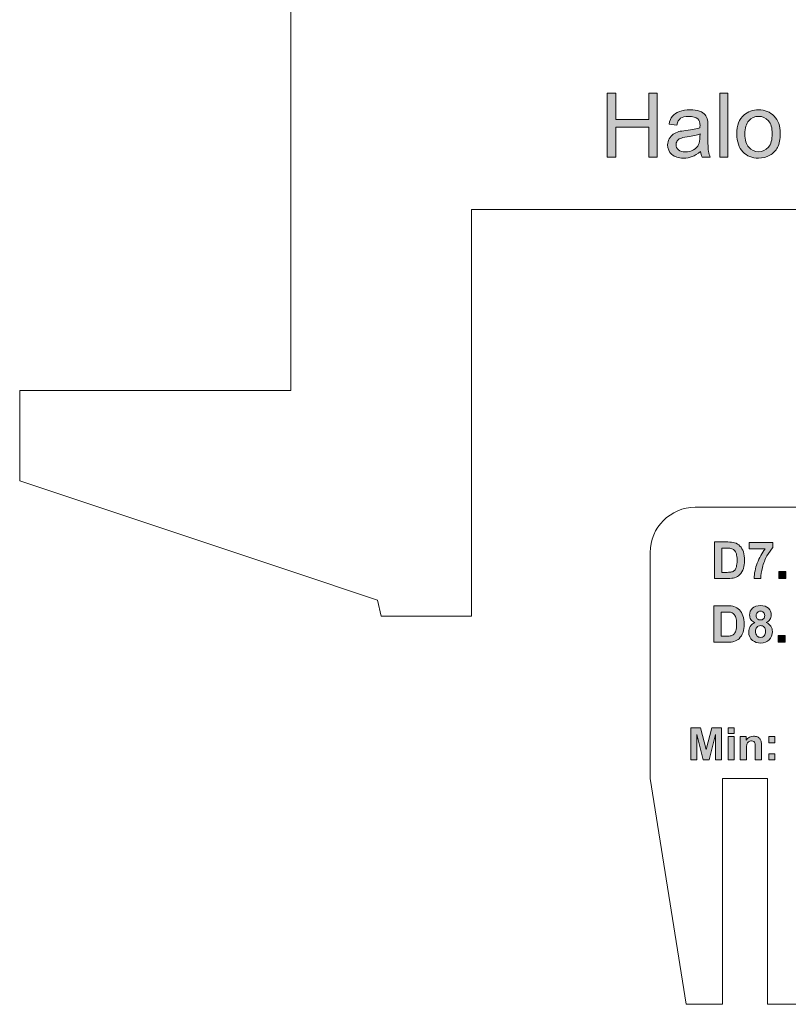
# Model space of a CAD drawing. Header units: millimetres. Extents: x 4 to 594, y -297 to -6.
# Tile 1 of 134: x 19 to 104, y -283 to -174. Entities that reach past the tile are written whole.
import ezdxf

# ---------------------------------------------------------------- set-up
doc = ezdxf.new("R2010")
doc.units = ezdxf.units.MM
doc.header["$MEASUREMENT"] = 0
doc.layers.add('Layer 1', color=7, linetype='Continuous', lineweight=0)

# ---------------------------------------------------------------- blocks, each defined once
blk = doc.blocks.new('Block_2')
at = {"layer": 'Layer 1', "true_color": 0x010101, "transparency": 33554687}
for points in [[(83.64, -189.02), (83.64, -181.95), (84.58, -181.95), (84.58, -184.86), (88.23, -184.86), (88.23, -181.95), (89.17, -181.95), (89.17, -189.02), (88.23, -189.02), (88.23, -185.69), (84.58, -185.69), (84.58, -189.02)], [(96.1, -189.02), (96.1, -181.95), (96.97, -181.95), (96.97, -189.02)]]:
    blk.add_hatch(color=18, dxfattribs=at).paths.add_polyline_path(points)
h = blk.add_hatch(color=18, dxfattribs=at)
edge = h.paths.add_edge_path()
edge.add_spline(control_points=[(93.91, -186.45), (93.59, -186.58), (93.12, -186.69), (92.48, -186.78), (92.12, -186.83), (91.87, -186.89), (91.72, -186.95), (91.57, -187.02), (91.46, -187.11), (91.38, -187.23), (91.3, -187.36), (91.26, -187.49), (91.26, -187.64), (91.26, -187.87), (91.35, -188.06), (91.52, -188.22), (91.7, -188.37), (91.96, -188.45), (92.29, -188.45), (92.63, -188.45), (92.92, -188.38), (93.19, -188.23), (93.45, -188.08), (93.64, -187.89), (93.76, -187.63), (93.86, -187.44), (93.9, -187.15), (93.9, -186.77), (93.9, -186.77), (93.91, -186.45), (93.91, -186.45)], knot_values=[0, 0, 0, 0, 1, 1, 1, 2, 2, 2, 3, 3, 3, 4, 4, 4, 5, 5, 5, 6, 6, 6, 7, 7, 7, 8, 8, 8, 9, 9, 9, 10, 10, 10, 10], degree=3, periodic=0)
edge = h.paths.add_edge_path()
edge.add_spline(control_points=[(93.98, -188.38), (93.65, -188.65), (93.34, -188.85), (93.04, -188.96), (92.75, -189.07), (92.43, -189.13), (92.08, -189.13), (91.52, -189.13), (91.09, -188.99), (90.78, -188.72), (90.48, -188.44), (90.33, -188.09), (90.33, -187.67), (90.33, -187.42), (90.39, -187.19), (90.5, -186.98), (90.62, -186.77), (90.77, -186.61), (90.95, -186.48), (91.14, -186.36), (91.34, -186.26), (91.58, -186.2), (91.75, -186.15), (92.01, -186.11), (92.35, -186.07), (93.05, -185.99), (93.57, -185.89), (93.9, -185.77), (93.9, -185.65), (93.91, -185.58), (93.91, -185.55), (93.91, -185.19), (93.82, -184.94), (93.66, -184.8), (93.44, -184.6), (93.11, -184.51), (92.67, -184.51), (92.26, -184.51), (91.96, -184.58), (91.76, -184.72), (91.57, -184.87), (91.42, -185.12), (91.33, -185.48), (91.33, -185.48), (90.48, -185.37), (90.48, -185.37), (90.56, -185), (90.68, -184.71), (90.86, -184.48), (91.04, -184.26), (91.3, -184.09), (91.63, -183.97), (91.97, -183.85), (92.36, -183.79), (92.8, -183.79), (93.23, -183.79), (93.59, -183.84), (93.87, -183.94), (94.14, -184.04), (94.34, -184.17), (94.47, -184.33), (94.6, -184.49), (94.69, -184.68), (94.74, -184.92), (94.77, -185.07), (94.79, -185.34), (94.79, -185.72), (94.79, -185.72), (94.79, -186.87), (94.79, -186.87), (94.79, -187.68), (94.8, -188.19), (94.84, -188.4), (94.87, -188.62), (94.95, -188.82), (95.05, -189.02), (95.05, -189.02), (94.14, -189.02), (94.14, -189.02), (94.06, -188.84), (94, -188.62), (93.98, -188.38), (93.98, -188.38), (93.98, -188.38), (93.98, -188.38)], knot_values=[0, 0, 0, 0, 1, 1, 1, 2, 2, 2, 3, 3, 3, 4, 4, 4, 5, 5, 5, 6, 6, 6, 7, 7, 7, 8, 8, 8, 9, 9, 9, 10, 10, 10, 11, 11, 11, 12, 12, 12, 13, 13, 13, 14, 14, 14, 15, 15, 15, 16, 16, 16, 17, 17, 17, 18, 18, 18, 19, 19, 19, 20, 20, 20, 21, 21, 21, 22, 22, 22, 23, 23, 23, 24, 24, 24, 25, 25, 25, 26, 26, 26, 27, 27, 27, 28, 28, 28, 28], degree=3, periodic=0)
h = blk.add_hatch(color=18, dxfattribs=at)
edge = h.paths.add_edge_path()
edge.add_spline(control_points=[(98.88, -186.46), (98.88, -187.11), (99.02, -187.61), (99.31, -187.93), (99.6, -188.26), (99.96, -188.42), (100.39, -188.42), (100.82, -188.42), (101.18, -188.26), (101.47, -187.93), (101.76, -187.6), (101.9, -187.1), (101.9, -186.43), (101.9, -185.8), (101.76, -185.32), (101.47, -185), (101.18, -184.67), (100.82, -184.51), (100.39, -184.51), (99.96, -184.51), (99.6, -184.67), (99.31, -184.99), (99.02, -185.32), (98.88, -185.81), (98.88, -186.46)], knot_values=[0, 0, 0, 0, 1, 1, 1, 2, 2, 2, 3, 3, 3, 4, 4, 4, 5, 5, 5, 6, 6, 6, 7, 7, 7, 8, 8, 8, 8], degree=3, periodic=0)
edge = h.paths.add_edge_path()
edge.add_spline(control_points=[(97.99, -186.46), (97.99, -185.51), (98.25, -184.81), (98.78, -184.35), (99.22, -183.98), (99.76, -183.79), (100.39, -183.79), (101.1, -183.79), (101.67, -184.02), (102.12, -184.48), (102.57, -184.94), (102.79, -185.57), (102.79, -186.39), (102.79, -187.04), (102.69, -187.56), (102.49, -187.94), (102.3, -188.31), (102.01, -188.61), (101.63, -188.82), (101.25, -189.03), (100.84, -189.13), (100.39, -189.13), (99.67, -189.13), (99.1, -188.9), (98.65, -188.44), (98.21, -187.98), (97.99, -187.32), (97.99, -186.46), (97.99, -186.46), (97.99, -186.46), (97.99, -186.46)], knot_values=[0, 0, 0, 0, 1, 1, 1, 2, 2, 2, 3, 3, 3, 4, 4, 4, 5, 5, 5, 6, 6, 6, 7, 7, 7, 8, 8, 8, 9, 9, 9, 10, 10, 10, 10], degree=3, periodic=0)
at = {"layer": 'Layer 1'}
for points in [[(83.64, -189.02), (83.64, -181.95), (84.58, -181.95), (84.58, -184.86), (88.23, -184.86), (88.23, -181.95), (89.17, -181.95), (89.17, -189.02), (88.23, -189.02), (88.23, -185.69), (84.58, -185.69), (84.58, -189.02)], [(96.1, -189.02), (96.1, -181.95), (96.97, -181.95), (96.97, -189.02)]]:
    blk.add_lwpolyline(points, close=True, dxfattribs=at)
at = {"layer": 'Layer 1', "color": 240, "lineweight": 0, "true_color": 0xed2224}
for points in [[(48.64, -194.83), (48.64, -194.83), (48.64, -74.83), (48.64, -74.83)], [(48.64, -194.83), (48.64, -194.83), (48.64, -214.83), (48.64, -214.83)], [(178.64, -194.83), (178.64, -194.83), (68.64, -194.83), (68.64, -194.83)], [(58.24, -238.03), (58.24, -238.03), (58.64, -239.83), (58.64, -239.83)]]:
    blk.add_open_spline(points, degree=3, dxfattribs=at)
at = {"layer": 'Layer 1'}
for points, knots in [([(93.98, -188.38), (93.65, -188.65), (93.34, -188.85), (93.04, -188.96), (92.75, -189.07), (92.43, -189.13), (92.08, -189.13), (91.52, -189.13), (91.09, -188.99), (90.78, -188.72), (90.48, -188.44), (90.33, -188.09), (90.33, -187.67), (90.33, -187.42), (90.39, -187.19), (90.5, -186.98), (90.62, -186.77), (90.77, -186.61), (90.95, -186.48), (91.14, -186.36), (91.34, -186.26), (91.58, -186.2), (91.75, -186.15), (92.01, -186.11), (92.35, -186.07), (93.05, -185.99), (93.57, -185.89), (93.9, -185.77), (93.9, -185.65), (93.91, -185.58), (93.91, -185.55), (93.91, -185.19), (93.82, -184.94), (93.66, -184.8), (93.44, -184.6), (93.11, -184.51), (92.67, -184.51), (92.26, -184.51), (91.96, -184.58), (91.76, -184.72), (91.57, -184.87), (91.42, -185.12), (91.33, -185.48), (91.33, -185.48), (90.48, -185.37), (90.48, -185.37), (90.56, -185), (90.68, -184.71), (90.86, -184.48), (91.04, -184.26), (91.3, -184.09), (91.63, -183.97), (91.97, -183.85), (92.36, -183.79), (92.8, -183.79), (93.23, -183.79), (93.59, -183.84), (93.87, -183.94), (94.14, -184.04), (94.34, -184.17), (94.47, -184.33), (94.6, -184.49), (94.69, -184.68), (94.74, -184.92), (94.77, -185.07), (94.79, -185.34), (94.79, -185.72), (94.79, -185.72), (94.79, -186.87), (94.79, -186.87), (94.79, -187.68), (94.8, -188.19), (94.84, -188.4), (94.87, -188.62), (94.95, -188.82), (95.05, -189.02), (95.05, -189.02), (94.14, -189.02), (94.14, -189.02), (94.06, -188.84), (94, -188.62), (93.98, -188.38), (93.98, -188.38), (93.98, -188.38), (93.98, -188.38)], [0, 0, 0, 0, 1, 1, 1, 2, 2, 2, 3, 3, 3, 4, 4, 4, 5, 5, 5, 6, 6, 6, 7, 7, 7, 8, 8, 8, 9, 9, 9, 10, 10, 10, 11, 11, 11, 12, 12, 12, 13, 13, 13, 14, 14, 14, 15, 15, 15, 16, 16, 16, 17, 17, 17, 18, 18, 18, 19, 19, 19, 20, 20, 20, 21, 21, 21, 22, 22, 22, 23, 23, 23, 24, 24, 24, 25, 25, 25, 26, 26, 26, 27, 27, 27, 28, 28, 28, 28]), ([(97.99, -186.46), (97.99, -185.51), (98.25, -184.81), (98.78, -184.35), (99.22, -183.98), (99.76, -183.79), (100.39, -183.79), (101.1, -183.79), (101.67, -184.02), (102.12, -184.48), (102.57, -184.94), (102.79, -185.57), (102.79, -186.39), (102.79, -187.04), (102.69, -187.56), (102.49, -187.94), (102.3, -188.31), (102.01, -188.61), (101.63, -188.82), (101.25, -189.03), (100.84, -189.13), (100.39, -189.13), (99.67, -189.13), (99.1, -188.9), (98.65, -188.44), (98.21, -187.98), (97.99, -187.32), (97.99, -186.46), (97.99, -186.46), (97.99, -186.46), (97.99, -186.46)], [0, 0, 0, 0, 1, 1, 1, 2, 2, 2, 3, 3, 3, 4, 4, 4, 5, 5, 5, 6, 6, 6, 7, 7, 7, 8, 8, 8, 9, 9, 9, 10, 10, 10, 10]), ([(98.88, -186.46), (98.88, -187.11), (99.02, -187.61), (99.31, -187.93), (99.6, -188.26), (99.96, -188.42), (100.39, -188.42), (100.82, -188.42), (101.18, -188.26), (101.47, -187.93), (101.76, -187.6), (101.9, -187.1), (101.9, -186.43), (101.9, -185.8), (101.76, -185.32), (101.47, -185), (101.18, -184.67), (100.82, -184.51), (100.39, -184.51), (99.96, -184.51), (99.6, -184.67), (99.31, -184.99), (99.02, -185.32), (98.88, -185.81), (98.88, -186.46)], [0, 0, 0, 0, 1, 1, 1, 2, 2, 2, 3, 3, 3, 4, 4, 4, 5, 5, 5, 6, 6, 6, 7, 7, 7, 8, 8, 8, 8]), ([(93.91, -186.45), (93.59, -186.58), (93.12, -186.69), (92.48, -186.78), (92.12, -186.83), (91.87, -186.89), (91.72, -186.95), (91.57, -187.02), (91.46, -187.11), (91.38, -187.23), (91.3, -187.36), (91.26, -187.49), (91.26, -187.64), (91.26, -187.87), (91.35, -188.06), (91.52, -188.22), (91.7, -188.37), (91.96, -188.45), (92.29, -188.45), (92.63, -188.45), (92.92, -188.38), (93.19, -188.23), (93.45, -188.08), (93.64, -187.89), (93.76, -187.63), (93.86, -187.44), (93.9, -187.15), (93.9, -186.77), (93.9, -186.77), (93.91, -186.45), (93.91, -186.45)], [0, 0, 0, 0, 1, 1, 1, 2, 2, 2, 3, 3, 3, 4, 4, 4, 5, 5, 5, 6, 6, 6, 7, 7, 7, 8, 8, 8, 9, 9, 9, 10, 10, 10, 10])]:
    blk.add_open_spline(points, degree=3, knots=knots, dxfattribs=at)
at = {"layer": 'Layer 1', "color": 240, "lineweight": 0, "true_color": 0xed2224}
for points in [[(58.64, -239.83), (58.64, -239.83), (68.64, -239.83), (68.64, -239.83), (68.64, -239.83), (68.64, -194.83), (68.64, -194.83)], [(18.64, -224.83), (18.64, -224.83), (18.64, -214.83), (18.64, -214.83), (18.64, -214.83), (48.64, -214.83), (48.64, -214.83)], [(58.24, -238.03), (58.24, -238.03), (48.64, -234.83), (48.64, -234.83), (48.64, -234.83), (18.64, -224.83), (18.64, -224.83)]]:
    blk.add_open_spline(points, degree=3, knots=[0, 0, 0, 0, 1, 1, 1, 2, 2, 2, 2], dxfattribs=at)
blk = doc.blocks.new('Block_26')
at = {"layer": 'Layer 1', "true_color": 0x2c2a29, "transparency": 33554687}
h = blk.add_hatch(color=250, dxfattribs=at)
edge = h.paths.add_edge_path()
edge.add_spline(control_points=[(96.31, -232.29), (96.31, -232.29), (96.31, -234.97), (96.31, -234.97), (96.31, -234.97), (96.91, -234.97), (96.91, -234.97), (97.13, -234.97), (97.29, -234.95), (97.39, -234.93), (97.53, -234.9), (97.63, -234.84), (97.72, -234.76), (97.81, -234.68), (97.88, -234.55), (97.93, -234.37), (97.98, -234.19), (98.01, -233.94), (98.01, -233.63), (98.01, -233.32), (97.98, -233.08), (97.93, -232.91), (97.88, -232.74), (97.8, -232.61), (97.7, -232.52), (97.6, -232.43), (97.48, -232.36), (97.33, -232.33), (97.22, -232.3), (97, -232.29), (96.67, -232.29), (96.67, -232.29), (96.31, -232.29), (96.31, -232.29)], knot_values=[0, 0, 0, 0, 1, 1, 1, 2, 2, 2, 3, 3, 3, 4, 4, 4, 5, 5, 5, 6, 6, 6, 7, 7, 7, 8, 8, 8, 9, 9, 9, 10, 10, 10, 11, 11, 11, 11], degree=3, periodic=0)
edge = h.paths.add_edge_path()
edge.add_spline(control_points=[(95.5, -231.61), (95.5, -231.61), (96.97, -231.61), (96.97, -231.61), (97.3, -231.61), (97.56, -231.63), (97.73, -231.69), (97.96, -231.76), (98.17, -231.88), (98.33, -232.06), (98.5, -232.24), (98.63, -232.45), (98.71, -232.71), (98.8, -232.97), (98.84, -233.29), (98.84, -233.67), (98.84, -234), (98.8, -234.29), (98.72, -234.53), (98.62, -234.82), (98.48, -235.06), (98.29, -235.24), (98.15, -235.38), (97.97, -235.49), (97.73, -235.56), (97.55, -235.62), (97.31, -235.65), (97.01, -235.65), (97.01, -235.65), (95.5, -235.65), (95.5, -235.65), (95.5, -235.65), (95.5, -231.61), (95.5, -231.61), (95.5, -231.61), (95.5, -231.61), (95.5, -231.61)], knot_values=[0, 0, 0, 0, 1, 1, 1, 2, 2, 2, 3, 3, 3, 4, 4, 4, 5, 5, 5, 6, 6, 6, 7, 7, 7, 8, 8, 8, 9, 9, 9, 10, 10, 10, 11, 11, 11, 12, 12, 12, 12], degree=3, periodic=0)
h = blk.add_hatch(color=250, dxfattribs=at)
edge = h.paths.add_edge_path()
edge.add_spline(control_points=[(99.36, -232.38), (99.36, -232.38), (99.36, -231.66), (99.36, -231.66), (99.36, -231.66), (101.98, -231.66), (101.98, -231.66), (101.98, -231.66), (101.98, -232.22), (101.98, -232.22), (101.77, -232.44), (101.55, -232.75), (101.32, -233.15), (101.1, -233.55), (100.93, -233.98), (100.81, -234.43), (100.69, -234.89), (100.64, -235.29), (100.64, -235.65), (100.64, -235.65), (99.9, -235.65), (99.9, -235.65), (99.91, -235.09), (100.03, -234.52), (100.24, -233.94), (100.46, -233.36), (100.75, -232.83), (101.11, -232.38), (101.11, -232.38), (99.36, -232.38), (99.36, -232.38)], knot_values=[0, 0, 0, 0, 1, 1, 1, 2, 2, 2, 3, 3, 3, 4, 4, 4, 5, 5, 5, 6, 6, 6, 7, 7, 7, 8, 8, 8, 9, 9, 9, 10, 10, 10, 10], degree=3, periodic=0)
for points in [[(102.63, -235.65), (102.63, -234.88), (103.39, -234.88), (103.39, -235.65)], [(102.57, -242.71), (102.57, -241.94), (103.34, -241.94), (103.34, -242.71)]]:
    blk.add_hatch(color=250, dxfattribs=at).paths.add_polyline_path(points)
h = blk.add_hatch(color=250, dxfattribs=at)
edge = h.paths.add_edge_path()
edge.add_spline(control_points=[(96.25, -239.36), (96.25, -239.36), (96.25, -242.03), (96.25, -242.03), (96.25, -242.03), (96.85, -242.03), (96.85, -242.03), (97.08, -242.03), (97.24, -242.02), (97.34, -241.99), (97.47, -241.96), (97.58, -241.9), (97.66, -241.82), (97.75, -241.75), (97.82, -241.62), (97.87, -241.44), (97.93, -241.25), (97.96, -241.01), (97.96, -240.69), (97.96, -240.38), (97.93, -240.14), (97.87, -239.98), (97.82, -239.81), (97.74, -239.68), (97.65, -239.58), (97.55, -239.49), (97.42, -239.43), (97.27, -239.39), (97.16, -239.37), (96.94, -239.36), (96.61, -239.36), (96.61, -239.36), (96.25, -239.36), (96.25, -239.36)], knot_values=[0, 0, 0, 0, 1, 1, 1, 2, 2, 2, 3, 3, 3, 4, 4, 4, 5, 5, 5, 6, 6, 6, 7, 7, 7, 8, 8, 8, 9, 9, 9, 10, 10, 10, 11, 11, 11, 11], degree=3, periodic=0)
edge = h.paths.add_edge_path()
edge.add_spline(control_points=[(95.44, -238.67), (95.44, -238.67), (96.92, -238.67), (96.92, -238.67), (97.25, -238.67), (97.5, -238.7), (97.67, -238.75), (97.91, -238.82), (98.11, -238.94), (98.28, -239.12), (98.44, -239.3), (98.57, -239.52), (98.66, -239.78), (98.74, -240.04), (98.79, -240.35), (98.79, -240.73), (98.79, -241.07), (98.75, -241.35), (98.67, -241.59), (98.57, -241.89), (98.42, -242.12), (98.24, -242.31), (98.1, -242.44), (97.91, -242.55), (97.67, -242.63), (97.49, -242.69), (97.26, -242.71), (96.96, -242.71), (96.96, -242.71), (95.44, -242.71), (95.44, -242.71), (95.44, -242.71), (95.44, -238.67), (95.44, -238.67), (95.44, -238.67), (95.44, -238.67), (95.44, -238.67)], knot_values=[0, 0, 0, 0, 1, 1, 1, 2, 2, 2, 3, 3, 3, 4, 4, 4, 5, 5, 5, 6, 6, 6, 7, 7, 7, 8, 8, 8, 9, 9, 9, 10, 10, 10, 11, 11, 11, 12, 12, 12, 12], degree=3, periodic=0)
h = blk.add_hatch(color=250, dxfattribs=at)
edge = h.paths.add_edge_path()
edge.add_spline(control_points=[(100.05, -241.48), (100.05, -241.7), (100.11, -241.87), (100.21, -241.99), (100.32, -242.11), (100.46, -242.17), (100.62, -242.17), (100.78, -242.17), (100.91, -242.11), (101.01, -241.99), (101.11, -241.88), (101.16, -241.71), (101.16, -241.49), (101.16, -241.3), (101.11, -241.15), (101.01, -241.03), (100.9, -240.92), (100.77, -240.86), (100.61, -240.86), (100.42, -240.86), (100.28, -240.92), (100.19, -241.06), (100.1, -241.19), (100.05, -241.33), (100.05, -241.48)], knot_values=[0, 0, 0, 0, 1, 1, 1, 2, 2, 2, 3, 3, 3, 4, 4, 4, 5, 5, 5, 6, 6, 6, 7, 7, 7, 8, 8, 8, 8], degree=3, periodic=0)
edge = h.paths.add_edge_path()
edge.add_spline(control_points=[(100.12, -239.75), (100.12, -239.9), (100.17, -240.03), (100.25, -240.11), (100.34, -240.2), (100.45, -240.24), (100.6, -240.24), (100.74, -240.24), (100.86, -240.2), (100.94, -240.11), (101.03, -240.02), (101.07, -239.9), (101.07, -239.75), (101.07, -239.6), (101.03, -239.49), (100.95, -239.4), (100.86, -239.31), (100.75, -239.27), (100.61, -239.27), (100.46, -239.27), (100.34, -239.31), (100.26, -239.4), (100.17, -239.49), (100.12, -239.6), (100.12, -239.75), (100.12, -239.75), (100.12, -239.75), (100.12, -239.75)], knot_values=[0, 0, 0, 0, 1, 1, 1, 2, 2, 2, 3, 3, 3, 4, 4, 4, 5, 5, 5, 6, 6, 6, 7, 7, 7, 8, 8, 8, 9, 9, 9, 9], degree=3, periodic=0)
edge = h.paths.add_edge_path()
edge.add_spline(control_points=[(99.96, -240.53), (99.77, -240.44), (99.62, -240.33), (99.53, -240.18), (99.44, -240.03), (99.4, -239.87), (99.4, -239.69), (99.4, -239.39), (99.5, -239.14), (99.71, -238.95), (99.92, -238.75), (100.21, -238.65), (100.6, -238.65), (100.98, -238.65), (101.27, -238.75), (101.48, -238.95), (101.69, -239.14), (101.8, -239.39), (101.8, -239.69), (101.8, -239.88), (101.75, -240.05), (101.65, -240.19), (101.55, -240.34), (101.42, -240.45), (101.24, -240.53), (101.47, -240.62), (101.63, -240.75), (101.75, -240.92), (101.87, -241.1), (101.92, -241.3), (101.92, -241.52), (101.92, -241.9), (101.81, -242.2), (101.57, -242.44), (101.34, -242.67), (101.02, -242.79), (100.63, -242.79), (100.27, -242.79), (99.97, -242.69), (99.73, -242.5), (99.44, -242.27), (99.3, -241.96), (99.3, -241.56), (99.3, -241.34), (99.35, -241.14), (99.46, -240.95), (99.57, -240.77), (99.73, -240.63), (99.96, -240.53), (99.96, -240.53), (99.96, -240.53), (99.96, -240.53)], knot_values=[0, 0, 0, 0, 1, 1, 1, 2, 2, 2, 3, 3, 3, 4, 4, 4, 5, 5, 5, 6, 6, 6, 7, 7, 7, 8, 8, 8, 9, 9, 9, 10, 10, 10, 11, 11, 11, 12, 12, 12, 13, 13, 13, 14, 14, 14, 15, 15, 15, 16, 16, 16, 17, 17, 17, 17], degree=3, periodic=0)
at = {"layer": 'Layer 1', "true_color": 0x010101, "transparency": 33554687}
blk.add_hatch(color=18, dxfattribs=at).paths.add_polyline_path([(92.89, -255.71), (92.89, -252.18), (93.96, -252.18), (94.59, -254.59), (95.22, -252.18), (96.29, -252.18), (96.29, -255.71), (95.63, -255.71), (95.63, -252.93), (94.93, -255.71), (94.25, -255.71), (93.55, -252.93), (93.55, -255.71)])
h = blk.add_hatch(color=18, dxfattribs=at)
edge = h.paths.add_edge_path()
edge.add_spline(control_points=[(97.01, -255.71), (97.01, -255.71), (97.01, -253.15), (97.01, -253.15), (97.01, -253.15), (97.68, -253.15), (97.68, -253.15), (97.68, -253.15), (97.68, -255.71), (97.68, -255.71), (97.68, -255.71), (97.01, -255.71), (97.01, -255.71)], knot_values=[0, 0, 0, 0, 1, 1, 1, 2, 2, 2, 3, 3, 3, 4, 4, 4, 4], degree=3, periodic=0)
edge = h.paths.add_edge_path()
edge.add_spline(control_points=[(97.01, -252.81), (97.01, -252.81), (97.01, -252.18), (97.01, -252.18), (97.01, -252.18), (97.68, -252.18), (97.68, -252.18), (97.68, -252.18), (97.68, -252.81), (97.68, -252.81), (97.68, -252.81), (97.01, -252.81), (97.01, -252.81), (97.01, -252.81), (97.01, -252.81), (97.01, -252.81)], knot_values=[0, 0, 0, 0, 1, 1, 1, 2, 2, 2, 3, 3, 3, 4, 4, 4, 5, 5, 5, 5], degree=3, periodic=0)
h = blk.add_hatch(color=18, dxfattribs=at)
edge = h.paths.add_edge_path()
edge.add_spline(control_points=[(100.71, -255.71), (100.71, -255.71), (100.03, -255.71), (100.03, -255.71), (100.03, -255.71), (100.03, -254.41), (100.03, -254.41), (100.03, -254.13), (100.02, -253.95), (99.99, -253.87), (99.96, -253.79), (99.91, -253.73), (99.85, -253.68), (99.78, -253.64), (99.7, -253.62), (99.61, -253.62), (99.49, -253.62), (99.38, -253.65), (99.29, -253.71), (99.2, -253.78), (99.13, -253.86), (99.1, -253.97), (99.06, -254.07), (99.04, -254.27), (99.04, -254.56), (99.04, -254.56), (99.04, -255.71), (99.04, -255.71), (99.04, -255.71), (98.37, -255.71), (98.37, -255.71), (98.37, -255.71), (98.37, -253.15), (98.37, -253.15), (98.37, -253.15), (99, -253.15), (99, -253.15), (99, -253.15), (99, -253.53), (99, -253.53), (99.22, -253.24), (99.5, -253.1), (99.84, -253.1), (99.99, -253.1), (100.13, -253.12), (100.26, -253.18), (100.38, -253.23), (100.47, -253.3), (100.54, -253.38), (100.6, -253.47), (100.65, -253.56), (100.67, -253.67), (100.7, -253.77), (100.71, -253.93), (100.71, -254.12), (100.71, -254.12), (100.71, -255.71), (100.71, -255.71)], knot_values=[0, 0, 0, 0, 1, 1, 1, 2, 2, 2, 3, 3, 3, 4, 4, 4, 5, 5, 5, 6, 6, 6, 7, 7, 7, 8, 8, 8, 9, 9, 9, 10, 10, 10, 11, 11, 11, 12, 12, 12, 13, 13, 13, 14, 14, 14, 15, 15, 15, 16, 16, 16, 17, 17, 17, 18, 18, 18, 19, 19, 19, 19], degree=3, periodic=0)
h = blk.add_hatch(color=18, dxfattribs=at)
edge = h.paths.add_edge_path()
edge.add_spline(control_points=[(101.52, -255.71), (101.52, -255.71), (101.52, -255.04), (101.52, -255.04), (101.52, -255.04), (102.2, -255.04), (102.2, -255.04), (102.2, -255.04), (102.2, -255.71), (102.2, -255.71), (102.2, -255.71), (101.52, -255.71), (101.52, -255.71)], knot_values=[0, 0, 0, 0, 1, 1, 1, 2, 2, 2, 3, 3, 3, 4, 4, 4, 4], degree=3, periodic=0)
edge = h.paths.add_edge_path()
edge.add_spline(control_points=[(101.52, -253.83), (101.52, -253.83), (101.52, -253.15), (101.52, -253.15), (101.52, -253.15), (102.2, -253.15), (102.2, -253.15), (102.2, -253.15), (102.2, -253.83), (102.2, -253.83), (102.2, -253.83), (101.52, -253.83), (101.52, -253.83), (101.52, -253.83), (101.52, -253.83), (101.52, -253.83)], knot_values=[0, 0, 0, 0, 1, 1, 1, 2, 2, 2, 3, 3, 3, 4, 4, 4, 5, 5, 5, 5], degree=3, periodic=0)
at = {"layer": 'Layer 1'}
for points in [[(102.63, -235.65), (102.63, -234.88), (103.39, -234.88), (103.39, -235.65)], [(102.57, -242.71), (102.57, -241.94), (103.34, -241.94), (103.34, -242.71)], [(92.89, -255.71), (92.89, -252.18), (93.96, -252.18), (94.59, -254.59), (95.22, -252.18), (96.29, -252.18), (96.29, -255.71), (95.63, -255.71), (95.63, -252.93), (94.93, -255.71), (94.25, -255.71), (93.55, -252.93), (93.55, -255.71)]]:
    blk.add_lwpolyline(points, close=True, dxfattribs=at)
at = {"layer": 'Layer 1', "color": 240, "lineweight": 0, "true_color": 0xed2224}
for points, knots in [([(88.39, -257.77), (88.39, -257.77), (88.39, -232.77), (88.39, -232.77), (88.39, -230.02), (90.64, -227.77), (93.39, -227.77), (93.39, -227.77), (197.39, -227.77), (197.39, -227.77)], [0, 0, 0, 0, 1, 1, 1, 2, 2, 2, 3, 3, 3, 3]), ([(105.39, -282.77), (105.39, -282.77), (101.39, -282.77), (101.39, -282.77), (101.39, -282.77), (101.39, -257.77), (101.39, -257.77), (101.39, -257.77), (96.39, -257.77), (96.39, -257.77), (96.39, -257.77), (96.39, -282.77), (96.39, -282.77), (96.39, -282.77), (92.39, -282.77), (92.39, -282.77)], [0, 0, 0, 0, 1, 1, 1, 2, 2, 2, 3, 3, 3, 4, 4, 4, 5, 5, 5, 5])]:
    blk.add_open_spline(points, degree=3, knots=knots, dxfattribs=at)
at = {"layer": 'Layer 1'}
for points, knots in [([(95.5, -231.61), (95.5, -231.61), (96.97, -231.61), (96.97, -231.61), (97.3, -231.61), (97.56, -231.63), (97.73, -231.69), (97.96, -231.76), (98.17, -231.88), (98.33, -232.06), (98.5, -232.24), (98.63, -232.45), (98.71, -232.71), (98.8, -232.97), (98.84, -233.29), (98.84, -233.67), (98.84, -234), (98.8, -234.29), (98.72, -234.53), (98.62, -234.82), (98.48, -235.06), (98.29, -235.24), (98.15, -235.38), (97.97, -235.49), (97.73, -235.56), (97.55, -235.62), (97.31, -235.65), (97.01, -235.65), (97.01, -235.65), (95.5, -235.65), (95.5, -235.65), (95.5, -235.65), (95.5, -231.61), (95.5, -231.61), (95.5, -231.61), (95.5, -231.61), (95.5, -231.61)], [0, 0, 0, 0, 1, 1, 1, 2, 2, 2, 3, 3, 3, 4, 4, 4, 5, 5, 5, 6, 6, 6, 7, 7, 7, 8, 8, 8, 9, 9, 9, 10, 10, 10, 11, 11, 11, 12, 12, 12, 12]), ([(99.36, -232.38), (99.36, -232.38), (99.36, -231.66), (99.36, -231.66), (99.36, -231.66), (101.98, -231.66), (101.98, -231.66), (101.98, -231.66), (101.98, -232.22), (101.98, -232.22), (101.77, -232.44), (101.55, -232.75), (101.32, -233.15), (101.1, -233.55), (100.93, -233.98), (100.81, -234.43), (100.69, -234.89), (100.64, -235.29), (100.64, -235.65), (100.64, -235.65), (99.9, -235.65), (99.9, -235.65), (99.91, -235.09), (100.03, -234.52), (100.24, -233.94), (100.46, -233.36), (100.75, -232.83), (101.11, -232.38), (101.11, -232.38), (99.36, -232.38), (99.36, -232.38)], [0, 0, 0, 0, 1, 1, 1, 2, 2, 2, 3, 3, 3, 4, 4, 4, 5, 5, 5, 6, 6, 6, 7, 7, 7, 8, 8, 8, 9, 9, 9, 10, 10, 10, 10]), ([(96.31, -232.29), (96.31, -232.29), (96.31, -234.97), (96.31, -234.97), (96.31, -234.97), (96.91, -234.97), (96.91, -234.97), (97.13, -234.97), (97.29, -234.95), (97.39, -234.93), (97.53, -234.9), (97.63, -234.84), (97.72, -234.76), (97.81, -234.68), (97.88, -234.55), (97.93, -234.37), (97.98, -234.19), (98.01, -233.94), (98.01, -233.63), (98.01, -233.32), (97.98, -233.08), (97.93, -232.91), (97.88, -232.74), (97.8, -232.61), (97.7, -232.52), (97.6, -232.43), (97.48, -232.36), (97.33, -232.33), (97.22, -232.3), (97, -232.29), (96.67, -232.29), (96.67, -232.29), (96.31, -232.29), (96.31, -232.29)], [0, 0, 0, 0, 1, 1, 1, 2, 2, 2, 3, 3, 3, 4, 4, 4, 5, 5, 5, 6, 6, 6, 7, 7, 7, 8, 8, 8, 9, 9, 9, 10, 10, 10, 11, 11, 11, 11]), ([(95.44, -238.67), (95.44, -238.67), (96.92, -238.67), (96.92, -238.67), (97.25, -238.67), (97.5, -238.7), (97.67, -238.75), (97.91, -238.82), (98.11, -238.94), (98.28, -239.12), (98.44, -239.3), (98.57, -239.52), (98.66, -239.78), (98.74, -240.04), (98.79, -240.35), (98.79, -240.73), (98.79, -241.07), (98.75, -241.35), (98.67, -241.59), (98.57, -241.89), (98.42, -242.12), (98.24, -242.31), (98.1, -242.44), (97.91, -242.55), (97.67, -242.63), (97.49, -242.69), (97.26, -242.71), (96.96, -242.71), (96.96, -242.71), (95.44, -242.71), (95.44, -242.71), (95.44, -242.71), (95.44, -238.67), (95.44, -238.67), (95.44, -238.67), (95.44, -238.67), (95.44, -238.67)], [0, 0, 0, 0, 1, 1, 1, 2, 2, 2, 3, 3, 3, 4, 4, 4, 5, 5, 5, 6, 6, 6, 7, 7, 7, 8, 8, 8, 9, 9, 9, 10, 10, 10, 11, 11, 11, 12, 12, 12, 12]), ([(96.25, -239.36), (96.25, -239.36), (96.25, -242.03), (96.25, -242.03), (96.25, -242.03), (96.85, -242.03), (96.85, -242.03), (97.08, -242.03), (97.24, -242.02), (97.34, -241.99), (97.47, -241.96), (97.58, -241.9), (97.66, -241.82), (97.75, -241.75), (97.82, -241.62), (97.87, -241.44), (97.93, -241.25), (97.96, -241.01), (97.96, -240.69), (97.96, -240.38), (97.93, -240.14), (97.87, -239.98), (97.82, -239.81), (97.74, -239.68), (97.65, -239.58), (97.55, -239.49), (97.42, -239.43), (97.27, -239.39), (97.16, -239.37), (96.94, -239.36), (96.61, -239.36), (96.61, -239.36), (96.25, -239.36), (96.25, -239.36)], [0, 0, 0, 0, 1, 1, 1, 2, 2, 2, 3, 3, 3, 4, 4, 4, 5, 5, 5, 6, 6, 6, 7, 7, 7, 8, 8, 8, 9, 9, 9, 10, 10, 10, 11, 11, 11, 11]), ([(99.96, -240.53), (99.77, -240.44), (99.62, -240.33), (99.53, -240.18), (99.44, -240.03), (99.4, -239.87), (99.4, -239.69), (99.4, -239.39), (99.5, -239.14), (99.71, -238.95), (99.92, -238.75), (100.21, -238.65), (100.6, -238.65), (100.98, -238.65), (101.27, -238.75), (101.48, -238.95), (101.69, -239.14), (101.8, -239.39), (101.8, -239.69), (101.8, -239.88), (101.75, -240.05), (101.65, -240.19), (101.55, -240.34), (101.42, -240.45), (101.24, -240.53), (101.47, -240.62), (101.63, -240.75), (101.75, -240.92), (101.87, -241.1), (101.92, -241.3), (101.92, -241.52), (101.92, -241.9), (101.81, -242.2), (101.57, -242.44), (101.34, -242.67), (101.02, -242.79), (100.63, -242.79), (100.27, -242.79), (99.97, -242.69), (99.73, -242.5), (99.44, -242.27), (99.3, -241.96), (99.3, -241.56), (99.3, -241.34), (99.35, -241.14), (99.46, -240.95), (99.57, -240.77), (99.73, -240.63), (99.96, -240.53), (99.96, -240.53), (99.96, -240.53), (99.96, -240.53)], [0, 0, 0, 0, 1, 1, 1, 2, 2, 2, 3, 3, 3, 4, 4, 4, 5, 5, 5, 6, 6, 6, 7, 7, 7, 8, 8, 8, 9, 9, 9, 10, 10, 10, 11, 11, 11, 12, 12, 12, 13, 13, 13, 14, 14, 14, 15, 15, 15, 16, 16, 16, 17, 17, 17, 17]), ([(100.12, -239.75), (100.12, -239.9), (100.17, -240.03), (100.25, -240.11), (100.34, -240.2), (100.45, -240.24), (100.6, -240.24), (100.74, -240.24), (100.86, -240.2), (100.94, -240.11), (101.03, -240.02), (101.07, -239.9), (101.07, -239.75), (101.07, -239.6), (101.03, -239.49), (100.95, -239.4), (100.86, -239.31), (100.75, -239.27), (100.61, -239.27), (100.46, -239.27), (100.34, -239.31), (100.26, -239.4), (100.17, -239.49), (100.12, -239.6), (100.12, -239.75), (100.12, -239.75), (100.12, -239.75), (100.12, -239.75)], [0, 0, 0, 0, 1, 1, 1, 2, 2, 2, 3, 3, 3, 4, 4, 4, 5, 5, 5, 6, 6, 6, 7, 7, 7, 8, 8, 8, 9, 9, 9, 9]), ([(100.05, -241.48), (100.05, -241.7), (100.11, -241.87), (100.21, -241.99), (100.32, -242.11), (100.46, -242.17), (100.62, -242.17), (100.78, -242.17), (100.91, -242.11), (101.01, -241.99), (101.11, -241.88), (101.16, -241.71), (101.16, -241.49), (101.16, -241.3), (101.11, -241.15), (101.01, -241.03), (100.9, -240.92), (100.77, -240.86), (100.61, -240.86), (100.42, -240.86), (100.28, -240.92), (100.19, -241.06), (100.1, -241.19), (100.05, -241.33), (100.05, -241.48)], [0, 0, 0, 0, 1, 1, 1, 2, 2, 2, 3, 3, 3, 4, 4, 4, 5, 5, 5, 6, 6, 6, 7, 7, 7, 8, 8, 8, 8]), ([(97.01, -252.81), (97.01, -252.81), (97.01, -252.18), (97.01, -252.18), (97.01, -252.18), (97.68, -252.18), (97.68, -252.18), (97.68, -252.18), (97.68, -252.81), (97.68, -252.81), (97.68, -252.81), (97.01, -252.81), (97.01, -252.81), (97.01, -252.81), (97.01, -252.81), (97.01, -252.81)], [0, 0, 0, 0, 1, 1, 1, 2, 2, 2, 3, 3, 3, 4, 4, 4, 5, 5, 5, 5]), ([(97.01, -255.71), (97.01, -255.71), (97.01, -253.15), (97.01, -253.15), (97.01, -253.15), (97.68, -253.15), (97.68, -253.15), (97.68, -253.15), (97.68, -255.71), (97.68, -255.71), (97.68, -255.71), (97.01, -255.71), (97.01, -255.71)], [0, 0, 0, 0, 1, 1, 1, 2, 2, 2, 3, 3, 3, 4, 4, 4, 4]), ([(100.71, -255.71), (100.71, -255.71), (100.03, -255.71), (100.03, -255.71), (100.03, -255.71), (100.03, -254.41), (100.03, -254.41), (100.03, -254.13), (100.02, -253.95), (99.99, -253.87), (99.96, -253.79), (99.91, -253.73), (99.85, -253.68), (99.78, -253.64), (99.7, -253.62), (99.61, -253.62), (99.49, -253.62), (99.38, -253.65), (99.29, -253.71), (99.2, -253.78), (99.13, -253.86), (99.1, -253.97), (99.06, -254.07), (99.04, -254.27), (99.04, -254.56), (99.04, -254.56), (99.04, -255.71), (99.04, -255.71), (99.04, -255.71), (98.37, -255.71), (98.37, -255.71), (98.37, -255.71), (98.37, -253.15), (98.37, -253.15), (98.37, -253.15), (99, -253.15), (99, -253.15), (99, -253.15), (99, -253.53), (99, -253.53), (99.22, -253.24), (99.5, -253.1), (99.84, -253.1), (99.99, -253.1), (100.13, -253.12), (100.26, -253.18), (100.38, -253.23), (100.47, -253.3), (100.54, -253.38), (100.6, -253.47), (100.65, -253.56), (100.67, -253.67), (100.7, -253.77), (100.71, -253.93), (100.71, -254.12), (100.71, -254.12), (100.71, -255.71), (100.71, -255.71)], [0, 0, 0, 0, 1, 1, 1, 2, 2, 2, 3, 3, 3, 4, 4, 4, 5, 5, 5, 6, 6, 6, 7, 7, 7, 8, 8, 8, 9, 9, 9, 10, 10, 10, 11, 11, 11, 12, 12, 12, 13, 13, 13, 14, 14, 14, 15, 15, 15, 16, 16, 16, 17, 17, 17, 18, 18, 18, 19, 19, 19, 19]), ([(101.52, -253.83), (101.52, -253.83), (101.52, -253.15), (101.52, -253.15), (101.52, -253.15), (102.2, -253.15), (102.2, -253.15), (102.2, -253.15), (102.2, -253.83), (102.2, -253.83), (102.2, -253.83), (101.52, -253.83), (101.52, -253.83), (101.52, -253.83), (101.52, -253.83), (101.52, -253.83)], [0, 0, 0, 0, 1, 1, 1, 2, 2, 2, 3, 3, 3, 4, 4, 4, 5, 5, 5, 5]), ([(101.52, -255.71), (101.52, -255.71), (101.52, -255.04), (101.52, -255.04), (101.52, -255.04), (102.2, -255.04), (102.2, -255.04), (102.2, -255.04), (102.2, -255.71), (102.2, -255.71), (102.2, -255.71), (101.52, -255.71), (101.52, -255.71)], [0, 0, 0, 0, 1, 1, 1, 2, 2, 2, 3, 3, 3, 4, 4, 4, 4])]:
    blk.add_open_spline(points, degree=3, knots=knots, dxfattribs=at)
at = {"layer": 'Layer 1', "color": 240, "lineweight": 0, "true_color": 0xed2224}
blk.add_open_spline([(88.39, -257.77), (88.39, -257.77), (92.39, -282.77), (92.39, -282.77)], degree=3, dxfattribs=at)
blk = doc.blocks.new('Block_0')
at = {"layer": 'Layer 1'}
for name in ['Block_2', 'Block_26']:
    blk.add_blockref(name, (0, 0), dxfattribs=at)

msp = doc.modelspace()

# ---------------------------------------------------------------- block references
at = {"layer": 'Layer 1'}
msp.add_blockref('Block_0', (0, 0), dxfattribs=at)

doc.saveas('drawing.dxf')
